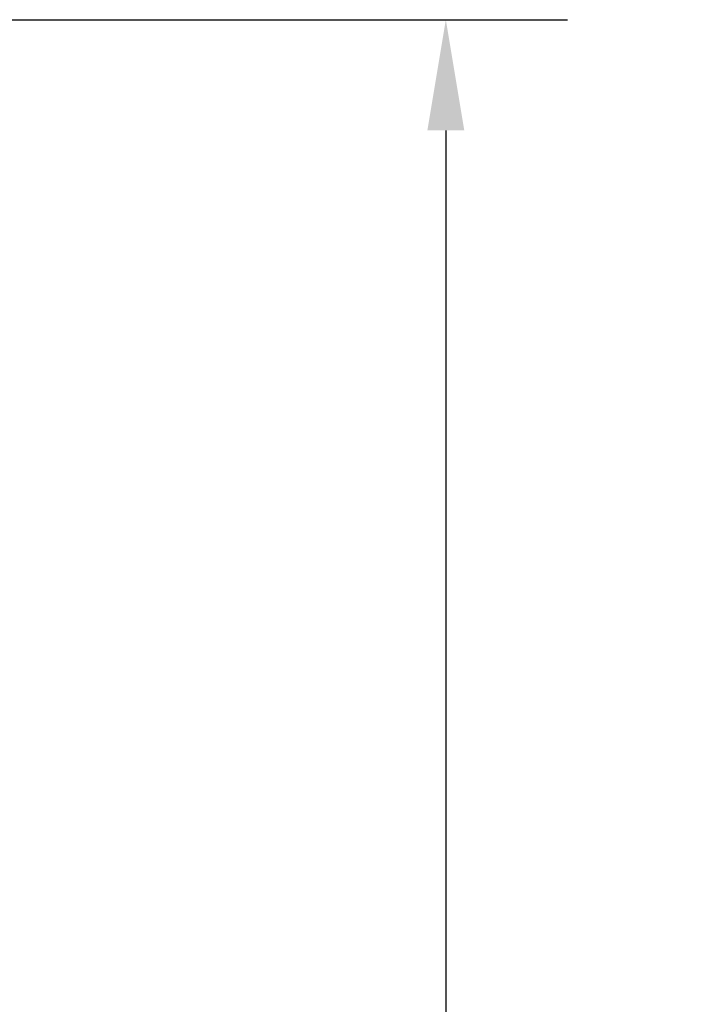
# Model space of a CAD drawing. Header units: millimetres. Extents: x 1138 to 3437, y -700 to 926.
# Tile 35 of 48: x 2005 to 2066, y 536 to 625. Entities that reach past the tile are written whole.
import ezdxf

# ---------------------------------------------------------------- set-up
doc = ezdxf.new("R2010")
doc.units = ezdxf.units.MM
doc.dimstyles.get("Standard").update_dxf_attribs({"dimtxt": 20, "dimasz": 10, "dimexe": 11, "dimexo": 11, "dimgap": 11, "dimtad": 0, "dimtih": 1, "dimtoh": 1, "dimdsep": 46, "dimtxsty": 'Standard', "dimcen": 0.09, "dimclrd": 256, "dimclre": 256, "dimclrt": 256, "dimadec": 0, "dimazin": 0, "dimtfac": 1, "dimtofl": 0, "dimtmove": 0, "dimatfit": 3, "dimfxl": 1, "dimtolj": 1, "dimtzin": 0, "dimarcsym": 0})

# ---------------------------------------------------------------- blocks, each defined once
blk = doc.blocks.new('*D6')
at = {"lineweight": -2, "transparency": 16777216}
for p, q in [((1908.747, 624.794), (2054.567, 624.794)), ((2043.567, 614.794), (2043.567, 401.192)), ((2043.567, 145.589), (2043.567, 359.192)), ((1852.352, 135.589), (2054.567, 135.589))]:
    blk.add_line(p, q, dxfattribs=at)
at = {"lineweight": 18, "transparency": 16777216}
for points in [[(2041.901, 614.794), (2045.234, 614.794), (2043.567, 624.794)], [(2041.901, 145.589), (2045.234, 145.589), (2043.567, 135.589)]]:
    blk.add_solid(points, dxfattribs=at)
at = {"layer": 'Defpoints', "color": 0, "lineweight": 18, "transparency": 16777216}
for p in [(1897.747, 624.794), (1841.352, 135.589), (2043.567, 135.589)]:
    blk.add_point(p, dxfattribs=at)
at = {"lineweight": 18, "transparency": 16777216, "insert": (2043.567, 380.192), "char_height": 20, "attachment_point": 5}
blk.add_mtext('\\A1;490', dxfattribs=at)

msp = doc.modelspace()

# ---------------------------------------------------------------- dimensions: what is measured, and where the dimension line sits
at = {"lineweight": 18}
dim = msp.add_linear_dim(base=(2043.567, 135.589), p1=(1897.747, 624.794), p2=(1841.352, 135.589), angle=90, text='490', dimstyle='Standard', dxfattribs=at)
dim.commit()
dim.dimension.update_dxf_attribs({"geometry": '*D6', "text_midpoint": (2043.567, 380.192)})

doc.saveas('drawing.dxf')
